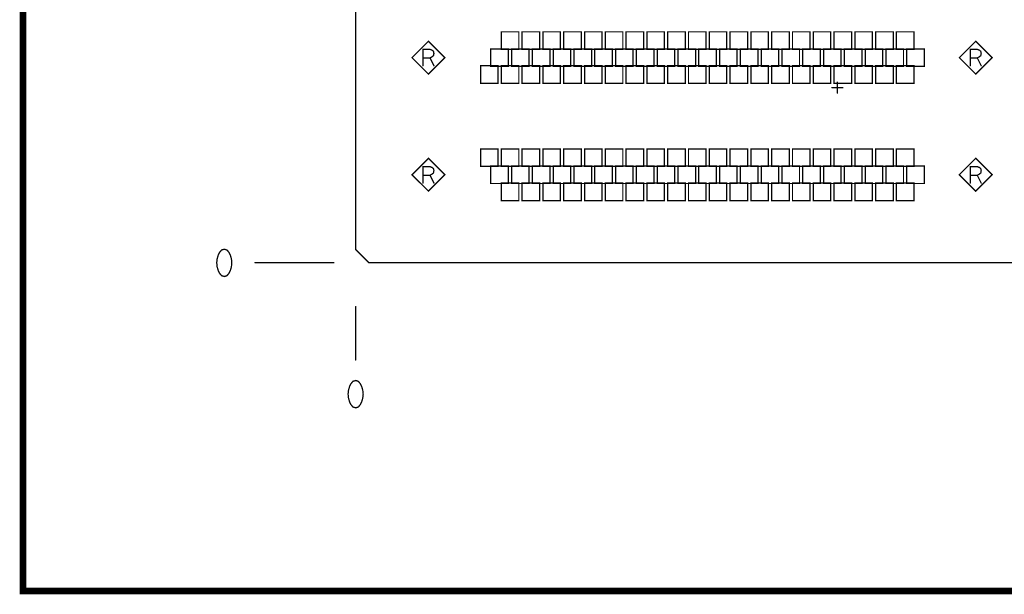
# Model space of a CAD drawing. Extents: x 28 to 61, y 24.9 to 46.
# Tile 1 of 51: x 28 to 32.5, y 24.9 to 27.6. Entities that reach past the tile are written whole.
import ezdxf

# ---------------------------------------------------------------- set-up
doc = ezdxf.new("R2010")
doc.units = 0
doc.layers.add('1', color=2, linetype='CONTINUOUS')

msp = doc.modelspace()

# ---------------------------------------------------------------- linework, layer by layer
at = {"layer": '1'}
for points, const_width in [([(27.97, 24.965), (60.97, 24.965), (60.97, 45.965), (27.97, 45.965), (27.97, 24.965)], 0.03), ([(29.49, 26.525), (29.55, 26.465), (46.37, 26.465), (46.43, 26.525), (46.43, 32.855), (46.37, 32.915), (29.55, 32.915), (29.49, 32.855), (29.49, 26.525)], 0.006), ([(29.897, 27.402), (29.822, 27.477), (29.747, 27.402), (29.822, 27.327), (29.897, 27.402)], 0.006), ([(30.155, 27.44), (30.235, 27.44), (30.235, 27.52), (30.155, 27.52), (30.155, 27.44)], 0.006), ([(30.25, 27.44), (30.33, 27.44), (30.33, 27.52), (30.25, 27.52), (30.25, 27.44)], 0.006), ([(30.345, 27.44), (30.425, 27.44), (30.425, 27.52), (30.345, 27.52), (30.345, 27.44)], 0.006), ([(30.44, 27.44), (30.52, 27.44), (30.52, 27.52), (30.44, 27.52), (30.44, 27.44)], 0.006), ([(30.535, 27.44), (30.615, 27.44), (30.615, 27.52), (30.535, 27.52), (30.535, 27.44)], 0.006), ([(30.63, 27.44), (30.71, 27.44), (30.71, 27.52), (30.63, 27.52), (30.63, 27.44)], 0.006), ([(30.725, 27.44), (30.805, 27.44), (30.805, 27.52), (30.725, 27.52), (30.725, 27.44)], 0.006), ([(30.82, 27.44), (30.9, 27.44), (30.9, 27.52), (30.82, 27.52), (30.82, 27.44)], 0.006), ([(30.915, 27.44), (30.995, 27.44), (30.995, 27.52), (30.915, 27.52), (30.915, 27.44)], 0.006), ([(31.01, 27.44), (31.09, 27.44), (31.09, 27.52), (31.01, 27.52), (31.01, 27.44)], 0.006), ([(31.105, 27.44), (31.185, 27.44), (31.185, 27.52), (31.105, 27.52), (31.105, 27.44)], 0.006), ([(31.2, 27.44), (31.28, 27.44), (31.28, 27.52), (31.2, 27.52), (31.2, 27.44)], 0.006), ([(31.295, 27.44), (31.375, 27.44), (31.375, 27.52), (31.295, 27.52), (31.295, 27.44)], 0.006), ([(31.39, 27.44), (31.47, 27.44), (31.47, 27.52), (31.39, 27.52), (31.39, 27.44)], 0.006), ([(31.485, 27.44), (31.565, 27.44), (31.565, 27.52), (31.485, 27.52), (31.485, 27.44)], 0.006), ([(31.58, 27.44), (31.66, 27.44), (31.66, 27.52), (31.58, 27.52), (31.58, 27.44)], 0.006), ([(31.675, 27.44), (31.755, 27.44), (31.755, 27.52), (31.675, 27.52), (31.675, 27.44)], 0.006), ([(31.77, 27.44), (31.85, 27.44), (31.85, 27.52), (31.77, 27.52), (31.77, 27.44)], 0.006), ([(31.865, 27.44), (31.945, 27.44), (31.945, 27.52), (31.865, 27.52), (31.865, 27.44)], 0.006), ([(31.96, 27.44), (32.04, 27.44), (32.04, 27.52), (31.96, 27.52), (31.96, 27.44)], 0.006), ([(32.397, 27.402), (32.322, 27.477), (32.247, 27.402), (32.322, 27.327), (32.397, 27.402)], 0.006), ([(29.797, 27.365), (29.797, 27.44), (29.829, 27.44), (29.839, 27.436), (29.845, 27.431), (29.847, 27.421), (29.845, 27.411), (29.837, 27.405), (29.829, 27.401), (29.797, 27.401)], 0.006), ([(30.107, 27.362), (30.187, 27.362), (30.187, 27.442), (30.107, 27.442), (30.107, 27.362)], 0.006), ([(30.202, 27.362), (30.282, 27.362), (30.282, 27.442), (30.202, 27.442), (30.202, 27.362)], 0.006), ([(30.297, 27.362), (30.377, 27.362), (30.377, 27.442), (30.297, 27.442), (30.297, 27.362)], 0.006), ([(30.392, 27.362), (30.472, 27.362), (30.472, 27.442), (30.392, 27.442), (30.392, 27.362)], 0.006), ([(30.487, 27.362), (30.567, 27.362), (30.567, 27.442), (30.487, 27.442), (30.487, 27.362)], 0.006), ([(30.582, 27.362), (30.662, 27.362), (30.662, 27.442), (30.582, 27.442), (30.582, 27.362)], 0.006), ([(30.677, 27.362), (30.757, 27.362), (30.757, 27.442), (30.677, 27.442), (30.677, 27.362)], 0.006), ([(30.772, 27.362), (30.852, 27.362), (30.852, 27.442), (30.772, 27.442), (30.772, 27.362)], 0.006), ([(30.867, 27.362), (30.947, 27.362), (30.947, 27.442), (30.867, 27.442), (30.867, 27.362)], 0.006), ([(30.962, 27.362), (31.042, 27.362), (31.042, 27.442), (30.962, 27.442), (30.962, 27.362)], 0.006), ([(31.057, 27.362), (31.137, 27.362), (31.137, 27.442), (31.057, 27.442), (31.057, 27.362)], 0.006), ([(31.152, 27.362), (31.232, 27.362), (31.232, 27.442), (31.152, 27.442), (31.152, 27.362)], 0.006), ([(31.247, 27.362), (31.327, 27.362), (31.327, 27.442), (31.247, 27.442), (31.247, 27.362)], 0.006), ([(31.342, 27.362), (31.422, 27.362), (31.422, 27.442), (31.342, 27.442), (31.342, 27.362)], 0.006), ([(31.437, 27.362), (31.517, 27.362), (31.517, 27.442), (31.437, 27.442), (31.437, 27.362)], 0.006), ([(31.532, 27.362), (31.612, 27.362), (31.612, 27.442), (31.532, 27.442), (31.532, 27.362)], 0.006), ([(31.627, 27.362), (31.707, 27.362), (31.707, 27.442), (31.627, 27.442), (31.627, 27.362)], 0.006), ([(31.722, 27.362), (31.802, 27.362), (31.802, 27.442), (31.722, 27.442), (31.722, 27.362)], 0.006), ([(31.817, 27.362), (31.897, 27.362), (31.897, 27.442), (31.817, 27.442), (31.817, 27.362)], 0.006), ([(31.912, 27.362), (31.992, 27.362), (31.992, 27.442), (31.912, 27.442), (31.912, 27.362)], 0.006), ([(32.007, 27.362), (32.087, 27.362), (32.087, 27.442), (32.007, 27.442), (32.007, 27.362)], 0.006), ([(32.297, 27.365), (32.297, 27.44), (32.329, 27.44), (32.339, 27.436), (32.345, 27.431), (32.347, 27.421), (32.345, 27.411), (32.337, 27.405), (32.329, 27.401), (32.297, 27.401)], 0.006), ([(29.829, 27.401), (29.847, 27.365)], 0.006), ([(32.329, 27.401), (32.347, 27.365)], 0.006), ([(30.06, 27.285), (30.14, 27.285), (30.14, 27.365), (30.06, 27.365), (30.06, 27.285)], 0.006), ([(30.155, 27.285), (30.235, 27.285), (30.235, 27.365), (30.155, 27.365), (30.155, 27.285)], 0.006), ([(30.25, 27.285), (30.33, 27.285), (30.33, 27.365), (30.25, 27.365), (30.25, 27.285)], 0.006), ([(30.345, 27.285), (30.425, 27.285), (30.425, 27.365), (30.345, 27.365), (30.345, 27.285)], 0.006), ([(30.44, 27.285), (30.52, 27.285), (30.52, 27.365), (30.44, 27.365), (30.44, 27.285)], 0.006), ([(30.535, 27.285), (30.615, 27.285), (30.615, 27.365), (30.535, 27.365), (30.535, 27.285)], 0.006), ([(30.63, 27.285), (30.71, 27.285), (30.71, 27.365), (30.63, 27.365), (30.63, 27.285)], 0.006), ([(30.725, 27.285), (30.805, 27.285), (30.805, 27.365), (30.725, 27.365), (30.725, 27.285)], 0.006), ([(30.82, 27.285), (30.9, 27.285), (30.9, 27.365), (30.82, 27.365), (30.82, 27.285)], 0.006), ([(30.915, 27.285), (30.995, 27.285), (30.995, 27.365), (30.915, 27.365), (30.915, 27.285)], 0.006), ([(31.01, 27.285), (31.09, 27.285), (31.09, 27.365), (31.01, 27.365), (31.01, 27.285)], 0.006), ([(31.105, 27.285), (31.185, 27.285), (31.185, 27.365), (31.105, 27.365), (31.105, 27.285)], 0.006), ([(31.2, 27.285), (31.28, 27.285), (31.28, 27.365), (31.2, 27.365), (31.2, 27.285)], 0.006), ([(31.295, 27.285), (31.375, 27.285), (31.375, 27.365), (31.295, 27.365), (31.295, 27.285)], 0.006), ([(31.39, 27.285), (31.47, 27.285), (31.47, 27.365), (31.39, 27.365), (31.39, 27.285)], 0.006), ([(31.485, 27.285), (31.565, 27.285), (31.565, 27.365), (31.485, 27.365), (31.485, 27.285)], 0.006), ([(31.58, 27.285), (31.66, 27.285), (31.66, 27.365), (31.58, 27.365), (31.58, 27.285)], 0.006), ([(31.675, 27.285), (31.755, 27.285), (31.755, 27.365), (31.675, 27.365), (31.675, 27.285)], 0.006), ([(31.77, 27.285), (31.85, 27.285), (31.85, 27.365), (31.77, 27.365), (31.77, 27.285)], 0.006), ([(31.865, 27.285), (31.945, 27.285), (31.945, 27.365), (31.865, 27.365), (31.865, 27.285)], 0.006), ([(31.96, 27.285), (32.04, 27.285), (32.04, 27.365), (31.96, 27.365), (31.96, 27.285)], 0.006), ([(31.665, 27.265), (31.715, 27.265)], 0.006), ([(31.69, 27.24), (31.69, 27.29)], 0.006), ([(30.06, 26.905), (30.14, 26.905), (30.14, 26.985), (30.06, 26.985), (30.06, 26.905)], 0.006), ([(30.155, 26.905), (30.235, 26.905), (30.235, 26.985), (30.155, 26.985), (30.155, 26.905)], 0.006), ([(30.25, 26.905), (30.33, 26.905), (30.33, 26.985), (30.25, 26.985), (30.25, 26.905)], 0.006), ([(30.345, 26.905), (30.425, 26.905), (30.425, 26.985), (30.345, 26.985), (30.345, 26.905)], 0.006), ([(30.44, 26.905), (30.52, 26.905), (30.52, 26.985), (30.44, 26.985), (30.44, 26.905)], 0.006), ([(30.535, 26.905), (30.615, 26.905), (30.615, 26.985), (30.535, 26.985), (30.535, 26.905)], 0.006), ([(30.63, 26.905), (30.71, 26.905), (30.71, 26.985), (30.63, 26.985), (30.63, 26.905)], 0.006), ([(30.725, 26.905), (30.805, 26.905), (30.805, 26.985), (30.725, 26.985), (30.725, 26.905)], 0.006), ([(30.82, 26.905), (30.9, 26.905), (30.9, 26.985), (30.82, 26.985), (30.82, 26.905)], 0.006), ([(30.915, 26.905), (30.995, 26.905), (30.995, 26.985), (30.915, 26.985), (30.915, 26.905)], 0.006), ([(31.01, 26.905), (31.09, 26.905), (31.09, 26.985), (31.01, 26.985), (31.01, 26.905)], 0.006), ([(31.105, 26.905), (31.185, 26.905), (31.185, 26.985), (31.105, 26.985), (31.105, 26.905)], 0.006), ([(31.2, 26.905), (31.28, 26.905), (31.28, 26.985), (31.2, 26.985), (31.2, 26.905)], 0.006), ([(31.295, 26.905), (31.375, 26.905), (31.375, 26.985), (31.295, 26.985), (31.295, 26.905)], 0.006), ([(31.39, 26.905), (31.47, 26.905), (31.47, 26.985), (31.39, 26.985), (31.39, 26.905)], 0.006), ([(31.485, 26.905), (31.565, 26.905), (31.565, 26.985), (31.485, 26.985), (31.485, 26.905)], 0.006), ([(31.58, 26.905), (31.66, 26.905), (31.66, 26.985), (31.58, 26.985), (31.58, 26.905)], 0.006), ([(31.675, 26.905), (31.755, 26.905), (31.755, 26.985), (31.675, 26.985), (31.675, 26.905)], 0.006), ([(31.77, 26.905), (31.85, 26.905), (31.85, 26.985), (31.77, 26.985), (31.77, 26.905)], 0.006), ([(31.865, 26.905), (31.945, 26.905), (31.945, 26.985), (31.865, 26.985), (31.865, 26.905)], 0.006), ([(31.96, 26.905), (32.04, 26.905), (32.04, 26.985), (31.96, 26.985), (31.96, 26.905)], 0.006), ([(29.897, 26.867), (29.822, 26.942), (29.747, 26.867), (29.822, 26.792), (29.897, 26.867)], 0.006), ([(32.397, 26.867), (32.322, 26.942), (32.247, 26.867), (32.322, 26.792), (32.397, 26.867)], 0.006), ([(29.797, 26.829), (29.797, 26.904), (29.829, 26.904), (29.839, 26.9), (29.845, 26.895), (29.847, 26.885), (29.845, 26.875), (29.837, 26.869), (29.829, 26.865), (29.797, 26.865)], 0.006), ([(30.107, 26.827), (30.187, 26.827), (30.187, 26.907), (30.107, 26.907), (30.107, 26.827)], 0.006), ([(30.202, 26.827), (30.282, 26.827), (30.282, 26.907), (30.202, 26.907), (30.202, 26.827)], 0.006), ([(30.297, 26.827), (30.377, 26.827), (30.377, 26.907), (30.297, 26.907), (30.297, 26.827)], 0.006), ([(30.392, 26.827), (30.472, 26.827), (30.472, 26.907), (30.392, 26.907), (30.392, 26.827)], 0.006), ([(30.487, 26.827), (30.567, 26.827), (30.567, 26.907), (30.487, 26.907), (30.487, 26.827)], 0.006), ([(30.582, 26.827), (30.662, 26.827), (30.662, 26.907), (30.582, 26.907), (30.582, 26.827)], 0.006), ([(30.677, 26.827), (30.757, 26.827), (30.757, 26.907), (30.677, 26.907), (30.677, 26.827)], 0.006), ([(30.772, 26.827), (30.852, 26.827), (30.852, 26.907), (30.772, 26.907), (30.772, 26.827)], 0.006), ([(30.867, 26.827), (30.947, 26.827), (30.947, 26.907), (30.867, 26.907), (30.867, 26.827)], 0.006), ([(30.962, 26.827), (31.042, 26.827), (31.042, 26.907), (30.962, 26.907), (30.962, 26.827)], 0.006), ([(31.057, 26.827), (31.137, 26.827), (31.137, 26.907), (31.057, 26.907), (31.057, 26.827)], 0.006), ([(31.152, 26.827), (31.232, 26.827), (31.232, 26.907), (31.152, 26.907), (31.152, 26.827)], 0.006), ([(31.247, 26.827), (31.327, 26.827), (31.327, 26.907), (31.247, 26.907), (31.247, 26.827)], 0.006), ([(31.342, 26.827), (31.422, 26.827), (31.422, 26.907), (31.342, 26.907), (31.342, 26.827)], 0.006), ([(31.437, 26.827), (31.517, 26.827), (31.517, 26.907), (31.437, 26.907), (31.437, 26.827)], 0.006), ([(31.532, 26.827), (31.612, 26.827), (31.612, 26.907), (31.532, 26.907), (31.532, 26.827)], 0.006), ([(31.627, 26.827), (31.707, 26.827), (31.707, 26.907), (31.627, 26.907), (31.627, 26.827)], 0.006), ([(31.722, 26.827), (31.802, 26.827), (31.802, 26.907), (31.722, 26.907), (31.722, 26.827)], 0.006), ([(31.817, 26.827), (31.897, 26.827), (31.897, 26.907), (31.817, 26.907), (31.817, 26.827)], 0.006), ([(31.912, 26.827), (31.992, 26.827), (31.992, 26.907), (31.912, 26.907), (31.912, 26.827)], 0.006), ([(32.007, 26.827), (32.087, 26.827), (32.087, 26.907), (32.007, 26.907), (32.007, 26.827)], 0.006), ([(32.297, 26.829), (32.297, 26.904), (32.329, 26.904), (32.339, 26.9), (32.345, 26.895), (32.347, 26.885), (32.345, 26.875), (32.337, 26.869), (32.329, 26.865), (32.297, 26.865)], 0.006), ([(29.829, 26.865), (29.847, 26.829)], 0.006), ([(32.329, 26.865), (32.347, 26.829)], 0.006), ([(30.155, 26.749), (30.235, 26.749), (30.235, 26.829), (30.155, 26.829), (30.155, 26.749)], 0.006), ([(30.25, 26.749), (30.33, 26.749), (30.33, 26.829), (30.25, 26.829), (30.25, 26.749)], 0.006), ([(30.345, 26.749), (30.425, 26.749), (30.425, 26.829), (30.345, 26.829), (30.345, 26.749)], 0.006), ([(30.44, 26.749), (30.52, 26.749), (30.52, 26.829), (30.44, 26.829), (30.44, 26.749)], 0.006), ([(30.535, 26.749), (30.615, 26.749), (30.615, 26.829), (30.535, 26.829), (30.535, 26.749)], 0.006), ([(30.63, 26.749), (30.71, 26.749), (30.71, 26.829), (30.63, 26.829), (30.63, 26.749)], 0.006), ([(30.725, 26.749), (30.805, 26.749), (30.805, 26.829), (30.725, 26.829), (30.725, 26.749)], 0.006), ([(30.82, 26.749), (30.9, 26.749), (30.9, 26.829), (30.82, 26.829), (30.82, 26.749)], 0.006), ([(30.915, 26.749), (30.995, 26.749), (30.995, 26.829), (30.915, 26.829), (30.915, 26.749)], 0.006), ([(31.01, 26.749), (31.09, 26.749), (31.09, 26.829), (31.01, 26.829), (31.01, 26.749)], 0.006), ([(31.105, 26.749), (31.185, 26.749), (31.185, 26.829), (31.105, 26.829), (31.105, 26.749)], 0.006), ([(31.2, 26.749), (31.28, 26.749), (31.28, 26.829), (31.2, 26.829), (31.2, 26.749)], 0.006), ([(31.295, 26.749), (31.375, 26.749), (31.375, 26.829), (31.295, 26.829), (31.295, 26.749)], 0.006), ([(31.39, 26.749), (31.47, 26.749), (31.47, 26.829), (31.39, 26.829), (31.39, 26.749)], 0.006), ([(31.485, 26.749), (31.565, 26.749), (31.565, 26.829), (31.485, 26.829), (31.485, 26.749)], 0.006), ([(31.58, 26.749), (31.66, 26.749), (31.66, 26.829), (31.58, 26.829), (31.58, 26.749)], 0.006), ([(31.675, 26.749), (31.755, 26.749), (31.755, 26.829), (31.675, 26.829), (31.675, 26.749)], 0.006), ([(31.77, 26.749), (31.85, 26.749), (31.85, 26.829), (31.77, 26.829), (31.77, 26.749)], 0.006), ([(31.865, 26.749), (31.945, 26.749), (31.945, 26.829), (31.865, 26.829), (31.865, 26.749)], 0.006), ([(31.96, 26.749), (32.04, 26.749), (32.04, 26.829), (31.96, 26.829), (31.96, 26.749)], 0.006), ([(28.89, 26.527), (28.877, 26.523), (28.868, 26.512), (28.862, 26.5), (28.857, 26.483), (28.855, 26.465), (28.857, 26.446), (28.862, 26.429), (28.868, 26.417), (28.877, 26.406), (28.89, 26.402), (28.902, 26.406), (28.911, 26.417), (28.917, 26.429), (28.922, 26.446), (28.924, 26.465), (28.922, 26.483), (28.917, 26.5), (28.911, 26.512), (28.902, 26.523), (28.89, 26.527)], 0.006), ([(29.39, 26.465), (29.03, 26.465)], 0.006), ([(29.49, 26.265), (29.49, 26.021)], 0.006), ([(29.49, 25.927), (29.477, 25.923), (29.468, 25.912), (29.462, 25.9), (29.457, 25.883), (29.455, 25.865), (29.457, 25.846), (29.462, 25.829), (29.468, 25.817), (29.477, 25.806), (29.49, 25.802), (29.502, 25.806), (29.511, 25.817), (29.517, 25.829), (29.522, 25.846), (29.524, 25.865), (29.522, 25.883), (29.517, 25.9), (29.511, 25.912), (29.502, 25.923), (29.49, 25.927)], 0.006)]:
    msp.add_lwpolyline(points, dxfattribs=dict(at, const_width=const_width))
for points, const_width in [([(30.1565, 27.44, 1), (30.1535, 27.44, 1)], 0.003), ([(30.1565, 27.44, 1), (30.1535, 27.44, 1)], 0.003), ([(30.2515, 27.44, 1), (30.2485, 27.44, 1)], 0.003), ([(30.2515, 27.44, 1), (30.2485, 27.44, 1)], 0.003), ([(30.3465, 27.44, 1), (30.3435, 27.44, 1)], 0.003), ([(30.3465, 27.44, 1), (30.3435, 27.44, 1)], 0.003), ([(30.4415, 27.44, 1), (30.4385, 27.44, 1)], 0.003), ([(30.4415, 27.44, 1), (30.4385, 27.44, 1)], 0.003), ([(30.5365, 27.44, 1), (30.5335, 27.44, 1)], 0.003), ([(30.5365, 27.44, 1), (30.5335, 27.44, 1)], 0.003), ([(30.6315, 27.44, 1), (30.6285, 27.44, 1)], 0.003), ([(30.6315, 27.44, 1), (30.6285, 27.44, 1)], 0.003), ([(30.7265, 27.44, 1), (30.7235, 27.44, 1)], 0.003), ([(30.7265, 27.44, 1), (30.7235, 27.44, 1)], 0.003), ([(30.8215, 27.44, 1), (30.8185, 27.44, 1)], 0.003), ([(30.8215, 27.44, 1), (30.8185, 27.44, 1)], 0.003), ([(30.9165, 27.44, 1), (30.9135, 27.44, 1)], 0.003), ([(30.9165, 27.44, 1), (30.9135, 27.44, 1)], 0.003), ([(31.0115, 27.44, 1), (31.0085, 27.44, 1)], 0.003), ([(31.0115, 27.44, 1), (31.0085, 27.44, 1)], 0.003), ([(31.1065, 27.44, 1), (31.1035, 27.44, 1)], 0.003), ([(31.1065, 27.44, 1), (31.1035, 27.44, 1)], 0.003), ([(31.2015, 27.44, 1), (31.1985, 27.44, 1)], 0.003), ([(31.2015, 27.44, 1), (31.1985, 27.44, 1)], 0.003), ([(31.2965, 27.44, 1), (31.2935, 27.44, 1)], 0.003), ([(31.2965, 27.44, 1), (31.2935, 27.44, 1)], 0.003), ([(31.3915, 27.44, 1), (31.3885, 27.44, 1)], 0.003), ([(31.3915, 27.44, 1), (31.3885, 27.44, 1)], 0.003), ([(31.4865, 27.44, 1), (31.4835, 27.44, 1)], 0.003), ([(31.4865, 27.44, 1), (31.4835, 27.44, 1)], 0.003), ([(31.5815, 27.44, 1), (31.5785, 27.44, 1)], 0.003), ([(31.5815, 27.44, 1), (31.5785, 27.44, 1)], 0.003), ([(31.6765, 27.44, 1), (31.6735, 27.44, 1)], 0.003), ([(31.6765, 27.44, 1), (31.6735, 27.44, 1)], 0.003), ([(31.7715, 27.44, 1), (31.7685, 27.44, 1)], 0.003), ([(31.7715, 27.44, 1), (31.7685, 27.44, 1)], 0.003), ([(31.8665, 27.44, 1), (31.8635, 27.44, 1)], 0.003), ([(31.8665, 27.44, 1), (31.8635, 27.44, 1)], 0.003), ([(31.9615, 27.44, 1), (31.9585, 27.44, 1)], 0.003), ([(31.9615, 27.44, 1), (31.9585, 27.44, 1)], 0.003), ([(29.7985, 27.401, 1), (29.7955, 27.401, 1)], 0.003), ([(29.8305, 27.401, 1), (29.8275, 27.401, 1)], 0.003), ([(29.8985, 27.402, 1), (29.8955, 27.402, 1)], 0.003), ([(29.8985, 27.402, 1), (29.8955, 27.402, 1)], 0.003), ([(32.2985, 27.401, 1), (32.2955, 27.401, 1)], 0.003), ([(32.3305, 27.401, 1), (32.3275, 27.401, 1)], 0.003), ([(32.3985, 27.402, 1), (32.3955, 27.402, 1)], 0.003), ([(32.3985, 27.402, 1), (32.3955, 27.402, 1)], 0.003), ([(29.7985, 27.365, 1), (29.7955, 27.365, 1)], 0.003), ([(29.8485, 27.365, 1), (29.8455, 27.365, 1)], 0.003), ([(30.1085, 27.362, 1), (30.1055, 27.362, 1)], 0.003), ([(30.1085, 27.362, 1), (30.1055, 27.362, 1)], 0.003), ([(30.2035, 27.362, 1), (30.2005, 27.362, 1)], 0.003), ([(30.2035, 27.362, 1), (30.2005, 27.362, 1)], 0.003), ([(30.2985, 27.362, 1), (30.2955, 27.362, 1)], 0.003), ([(30.2985, 27.362, 1), (30.2955, 27.362, 1)], 0.003), ([(30.3935, 27.362, 1), (30.3905, 27.362, 1)], 0.003), ([(30.3935, 27.362, 1), (30.3905, 27.362, 1)], 0.003), ([(30.4885, 27.362, 1), (30.4855, 27.362, 1)], 0.003), ([(30.4885, 27.362, 1), (30.4855, 27.362, 1)], 0.003), ([(30.5835, 27.362, 1), (30.5805, 27.362, 1)], 0.003), ([(30.5835, 27.362, 1), (30.5805, 27.362, 1)], 0.003), ([(30.6785, 27.362, 1), (30.6755, 27.362, 1)], 0.003), ([(30.6785, 27.362, 1), (30.6755, 27.362, 1)], 0.003), ([(30.7735, 27.362, 1), (30.7705, 27.362, 1)], 0.003), ([(30.7735, 27.362, 1), (30.7705, 27.362, 1)], 0.003), ([(30.8685, 27.362, 1), (30.8655, 27.362, 1)], 0.003), ([(30.8685, 27.362, 1), (30.8655, 27.362, 1)], 0.003), ([(30.9635, 27.362, 1), (30.9605, 27.362, 1)], 0.003), ([(30.9635, 27.362, 1), (30.9605, 27.362, 1)], 0.003), ([(31.0585, 27.362, 1), (31.0555, 27.362, 1)], 0.003), ([(31.0585, 27.362, 1), (31.0555, 27.362, 1)], 0.003), ([(31.1535, 27.362, 1), (31.1505, 27.362, 1)], 0.003), ([(31.1535, 27.362, 1), (31.1505, 27.362, 1)], 0.003), ([(31.2485, 27.362, 1), (31.2455, 27.362, 1)], 0.003), ([(31.2485, 27.362, 1), (31.2455, 27.362, 1)], 0.003), ([(31.3435, 27.362, 1), (31.3405, 27.362, 1)], 0.003), ([(31.3435, 27.362, 1), (31.3405, 27.362, 1)], 0.003), ([(31.4385, 27.362, 1), (31.4355, 27.362, 1)], 0.003), ([(31.4385, 27.362, 1), (31.4355, 27.362, 1)], 0.003), ([(31.5335, 27.362, 1), (31.5305, 27.362, 1)], 0.003), ([(31.5335, 27.362, 1), (31.5305, 27.362, 1)], 0.003), ([(31.6285, 27.362, 1), (31.6255, 27.362, 1)], 0.003), ([(31.6285, 27.362, 1), (31.6255, 27.362, 1)], 0.003), ([(31.7235, 27.362, 1), (31.7205, 27.362, 1)], 0.003), ([(31.7235, 27.362, 1), (31.7205, 27.362, 1)], 0.003), ([(31.8185, 27.362, 1), (31.8155, 27.362, 1)], 0.003), ([(31.8185, 27.362, 1), (31.8155, 27.362, 1)], 0.003), ([(31.9135, 27.362, 1), (31.9105, 27.362, 1)], 0.003), ([(31.9135, 27.362, 1), (31.9105, 27.362, 1)], 0.003), ([(32.0085, 27.362, 1), (32.0055, 27.362, 1)], 0.003), ([(32.0085, 27.362, 1), (32.0055, 27.362, 1)], 0.003), ([(32.2985, 27.365, 1), (32.2955, 27.365, 1)], 0.003), ([(32.3485, 27.365, 1), (32.3455, 27.365, 1)], 0.003), ([(30.0615, 27.285, 1), (30.0585, 27.285, 1)], 0.003), ([(30.0615, 27.285, 1), (30.0585, 27.285, 1)], 0.003), ([(30.1565, 27.285, 1), (30.1535, 27.285, 1)], 0.003), ([(30.1565, 27.285, 1), (30.1535, 27.285, 1)], 0.003), ([(30.2515, 27.285, 1), (30.2485, 27.285, 1)], 0.003), ([(30.2515, 27.285, 1), (30.2485, 27.285, 1)], 0.003), ([(30.3465, 27.285, 1), (30.3435, 27.285, 1)], 0.003), ([(30.3465, 27.285, 1), (30.3435, 27.285, 1)], 0.003), ([(30.4415, 27.285, 1), (30.4385, 27.285, 1)], 0.003), ([(30.4415, 27.285, 1), (30.4385, 27.285, 1)], 0.003), ([(30.5365, 27.285, 1), (30.5335, 27.285, 1)], 0.003), ([(30.5365, 27.285, 1), (30.5335, 27.285, 1)], 0.003), ([(30.6315, 27.285, 1), (30.6285, 27.285, 1)], 0.003), ([(30.6315, 27.285, 1), (30.6285, 27.285, 1)], 0.003), ([(30.7265, 27.285, 1), (30.7235, 27.285, 1)], 0.003), ([(30.7265, 27.285, 1), (30.7235, 27.285, 1)], 0.003), ([(30.8215, 27.285, 1), (30.8185, 27.285, 1)], 0.003), ([(30.8215, 27.285, 1), (30.8185, 27.285, 1)], 0.003), ([(30.9165, 27.285, 1), (30.9135, 27.285, 1)], 0.003), ([(30.9165, 27.285, 1), (30.9135, 27.285, 1)], 0.003), ([(31.0115, 27.285, 1), (31.0085, 27.285, 1)], 0.003), ([(31.0115, 27.285, 1), (31.0085, 27.285, 1)], 0.003), ([(31.1065, 27.285, 1), (31.1035, 27.285, 1)], 0.003), ([(31.1065, 27.285, 1), (31.1035, 27.285, 1)], 0.003), ([(31.2015, 27.285, 1), (31.1985, 27.285, 1)], 0.003), ([(31.2015, 27.285, 1), (31.1985, 27.285, 1)], 0.003), ([(31.2965, 27.285, 1), (31.2935, 27.285, 1)], 0.003), ([(31.2965, 27.285, 1), (31.2935, 27.285, 1)], 0.003), ([(31.3915, 27.285, 1), (31.3885, 27.285, 1)], 0.003), ([(31.3915, 27.285, 1), (31.3885, 27.285, 1)], 0.003), ([(31.4865, 27.285, 1), (31.4835, 27.285, 1)], 0.003), ([(31.4865, 27.285, 1), (31.4835, 27.285, 1)], 0.003), ([(31.5815, 27.285, 1), (31.5785, 27.285, 1)], 0.003), ([(31.5815, 27.285, 1), (31.5785, 27.285, 1)], 0.003), ([(31.6665, 27.265, 1), (31.6635, 27.265, 1)], 0.003), ([(31.6765, 27.285, 1), (31.6735, 27.285, 1)], 0.003), ([(31.6765, 27.285, 1), (31.6735, 27.285, 1)], 0.003), ([(31.6915, 27.29, 1), (31.6885, 27.29, 1)], 0.003), ([(31.7165, 27.265, 1), (31.7135, 27.265, 1)], 0.003), ([(31.7715, 27.285, 1), (31.7685, 27.285, 1)], 0.003), ([(31.7715, 27.285, 1), (31.7685, 27.285, 1)], 0.003), ([(31.8665, 27.285, 1), (31.8635, 27.285, 1)], 0.003), ([(31.8665, 27.285, 1), (31.8635, 27.285, 1)], 0.003), ([(31.9615, 27.285, 1), (31.9585, 27.285, 1)], 0.003), ([(31.9615, 27.285, 1), (31.9585, 27.285, 1)], 0.003), ([(31.6915, 27.24, 1), (31.6885, 27.24, 1)], 0.003), ([(30.0615, 26.905, 1), (30.0585, 26.905, 1)], 0.003), ([(30.0615, 26.905, 1), (30.0585, 26.905, 1)], 0.003), ([(30.1565, 26.905, 1), (30.1535, 26.905, 1)], 0.003), ([(30.1565, 26.905, 1), (30.1535, 26.905, 1)], 0.003), ([(30.2515, 26.905, 1), (30.2485, 26.905, 1)], 0.003), ([(30.2515, 26.905, 1), (30.2485, 26.905, 1)], 0.003), ([(30.3465, 26.905, 1), (30.3435, 26.905, 1)], 0.003), ([(30.3465, 26.905, 1), (30.3435, 26.905, 1)], 0.003), ([(30.4415, 26.905, 1), (30.4385, 26.905, 1)], 0.003), ([(30.4415, 26.905, 1), (30.4385, 26.905, 1)], 0.003), ([(30.5365, 26.905, 1), (30.5335, 26.905, 1)], 0.003), ([(30.5365, 26.905, 1), (30.5335, 26.905, 1)], 0.003), ([(30.6315, 26.905, 1), (30.6285, 26.905, 1)], 0.003), ([(30.6315, 26.905, 1), (30.6285, 26.905, 1)], 0.003), ([(30.7265, 26.905, 1), (30.7235, 26.905, 1)], 0.003), ([(30.7265, 26.905, 1), (30.7235, 26.905, 1)], 0.003), ([(30.8215, 26.905, 1), (30.8185, 26.905, 1)], 0.003), ([(30.8215, 26.905, 1), (30.8185, 26.905, 1)], 0.003), ([(30.9165, 26.905, 1), (30.9135, 26.905, 1)], 0.003), ([(30.9165, 26.905, 1), (30.9135, 26.905, 1)], 0.003), ([(31.0115, 26.905, 1), (31.0085, 26.905, 1)], 0.003), ([(31.0115, 26.905, 1), (31.0085, 26.905, 1)], 0.003), ([(31.1065, 26.905, 1), (31.1035, 26.905, 1)], 0.003), ([(31.1065, 26.905, 1), (31.1035, 26.905, 1)], 0.003), ([(31.2015, 26.905, 1), (31.1985, 26.905, 1)], 0.003), ([(31.2015, 26.905, 1), (31.1985, 26.905, 1)], 0.003), ([(31.2965, 26.905, 1), (31.2935, 26.905, 1)], 0.003), ([(31.2965, 26.905, 1), (31.2935, 26.905, 1)], 0.003), ([(31.3915, 26.905, 1), (31.3885, 26.905, 1)], 0.003), ([(31.3915, 26.905, 1), (31.3885, 26.905, 1)], 0.003), ([(31.4865, 26.905, 1), (31.4835, 26.905, 1)], 0.003), ([(31.4865, 26.905, 1), (31.4835, 26.905, 1)], 0.003), ([(31.5815, 26.905, 1), (31.5785, 26.905, 1)], 0.003), ([(31.5815, 26.905, 1), (31.5785, 26.905, 1)], 0.003), ([(31.6765, 26.905, 1), (31.6735, 26.905, 1)], 0.003), ([(31.6765, 26.905, 1), (31.6735, 26.905, 1)], 0.003), ([(31.7715, 26.905, 1), (31.7685, 26.905, 1)], 0.003), ([(31.7715, 26.905, 1), (31.7685, 26.905, 1)], 0.003), ([(31.8665, 26.905, 1), (31.8635, 26.905, 1)], 0.003), ([(31.8665, 26.905, 1), (31.8635, 26.905, 1)], 0.003), ([(31.9615, 26.905, 1), (31.9585, 26.905, 1)], 0.003), ([(31.9615, 26.905, 1), (31.9585, 26.905, 1)], 0.003), ([(29.7985, 26.865, 1), (29.7955, 26.865, 1)], 0.003), ([(29.8305, 26.865, 1), (29.8275, 26.865, 1)], 0.003), ([(29.8985, 26.867, 1), (29.8955, 26.867, 1)], 0.003), ([(29.8985, 26.867, 1), (29.8955, 26.867, 1)], 0.003), ([(32.2985, 26.865, 1), (32.2955, 26.865, 1)], 0.003), ([(32.3305, 26.865, 1), (32.3275, 26.865, 1)], 0.003), ([(32.3985, 26.867, 1), (32.3955, 26.867, 1)], 0.003), ([(32.3985, 26.867, 1), (32.3955, 26.867, 1)], 0.003), ([(29.7985, 26.829, 1), (29.7955, 26.829, 1)], 0.003), ([(29.8485, 26.829, 1), (29.8455, 26.829, 1)], 0.003), ([(30.1085, 26.827, 1), (30.1055, 26.827, 1)], 0.003), ([(30.1085, 26.827, 1), (30.1055, 26.827, 1)], 0.003), ([(30.2035, 26.827, 1), (30.2005, 26.827, 1)], 0.003), ([(30.2035, 26.827, 1), (30.2005, 26.827, 1)], 0.003), ([(30.2985, 26.827, 1), (30.2955, 26.827, 1)], 0.003), ([(30.2985, 26.827, 1), (30.2955, 26.827, 1)], 0.003), ([(30.3935, 26.827, 1), (30.3905, 26.827, 1)], 0.003), ([(30.3935, 26.827, 1), (30.3905, 26.827, 1)], 0.003), ([(30.4885, 26.827, 1), (30.4855, 26.827, 1)], 0.003), ([(30.4885, 26.827, 1), (30.4855, 26.827, 1)], 0.003), ([(30.5835, 26.827, 1), (30.5805, 26.827, 1)], 0.003), ([(30.5835, 26.827, 1), (30.5805, 26.827, 1)], 0.003), ([(30.6785, 26.827, 1), (30.6755, 26.827, 1)], 0.003), ([(30.6785, 26.827, 1), (30.6755, 26.827, 1)], 0.003), ([(30.7735, 26.827, 1), (30.7705, 26.827, 1)], 0.003), ([(30.7735, 26.827, 1), (30.7705, 26.827, 1)], 0.003), ([(30.8685, 26.827, 1), (30.8655, 26.827, 1)], 0.003), ([(30.8685, 26.827, 1), (30.8655, 26.827, 1)], 0.003), ([(30.9635, 26.827, 1), (30.9605, 26.827, 1)], 0.003), ([(30.9635, 26.827, 1), (30.9605, 26.827, 1)], 0.003), ([(31.0585, 26.827, 1), (31.0555, 26.827, 1)], 0.003), ([(31.0585, 26.827, 1), (31.0555, 26.827, 1)], 0.003), ([(31.1535, 26.827, 1), (31.1505, 26.827, 1)], 0.003), ([(31.1535, 26.827, 1), (31.1505, 26.827, 1)], 0.003), ([(31.2485, 26.827, 1), (31.2455, 26.827, 1)], 0.003), ([(31.2485, 26.827, 1), (31.2455, 26.827, 1)], 0.003), ([(31.3435, 26.827, 1), (31.3405, 26.827, 1)], 0.003), ([(31.3435, 26.827, 1), (31.3405, 26.827, 1)], 0.003), ([(31.4385, 26.827, 1), (31.4355, 26.827, 1)], 0.003), ([(31.4385, 26.827, 1), (31.4355, 26.827, 1)], 0.003), ([(31.5335, 26.827, 1), (31.5305, 26.827, 1)], 0.003), ([(31.5335, 26.827, 1), (31.5305, 26.827, 1)], 0.003), ([(31.6285, 26.827, 1), (31.6255, 26.827, 1)], 0.003), ([(31.6285, 26.827, 1), (31.6255, 26.827, 1)], 0.003), ([(31.7235, 26.827, 1), (31.7205, 26.827, 1)], 0.003), ([(31.7235, 26.827, 1), (31.7205, 26.827, 1)], 0.003), ([(31.8185, 26.827, 1), (31.8155, 26.827, 1)], 0.003), ([(31.8185, 26.827, 1), (31.8155, 26.827, 1)], 0.003), ([(31.9135, 26.827, 1), (31.9105, 26.827, 1)], 0.003), ([(31.9135, 26.827, 1), (31.9105, 26.827, 1)], 0.003), ([(32.0085, 26.827, 1), (32.0055, 26.827, 1)], 0.003), ([(32.0085, 26.827, 1), (32.0055, 26.827, 1)], 0.003), ([(32.2985, 26.829, 1), (32.2955, 26.829, 1)], 0.003), ([(32.3485, 26.829, 1), (32.3455, 26.829, 1)], 0.003), ([(30.1565, 26.749, 1), (30.1535, 26.749, 1)], 0.003), ([(30.1565, 26.749, 1), (30.1535, 26.749, 1)], 0.003), ([(30.2515, 26.749, 1), (30.2485, 26.749, 1)], 0.003), ([(30.2515, 26.749, 1), (30.2485, 26.749, 1)], 0.003), ([(30.3465, 26.749, 1), (30.3435, 26.749, 1)], 0.003), ([(30.3465, 26.749, 1), (30.3435, 26.749, 1)], 0.003), ([(30.4415, 26.749, 1), (30.4385, 26.749, 1)], 0.003), ([(30.4415, 26.749, 1), (30.4385, 26.749, 1)], 0.003), ([(30.5365, 26.749, 1), (30.5335, 26.749, 1)], 0.003), ([(30.5365, 26.749, 1), (30.5335, 26.749, 1)], 0.003), ([(30.6315, 26.749, 1), (30.6285, 26.749, 1)], 0.003), ([(30.6315, 26.749, 1), (30.6285, 26.749, 1)], 0.003), ([(30.7265, 26.749, 1), (30.7235, 26.749, 1)], 0.003), ([(30.7265, 26.749, 1), (30.7235, 26.749, 1)], 0.003), ([(30.8215, 26.749, 1), (30.8185, 26.749, 1)], 0.003), ([(30.8215, 26.749, 1), (30.8185, 26.749, 1)], 0.003), ([(30.9165, 26.749, 1), (30.9135, 26.749, 1)], 0.003), ([(30.9165, 26.749, 1), (30.9135, 26.749, 1)], 0.003), ([(31.0115, 26.749, 1), (31.0085, 26.749, 1)], 0.003), ([(31.0115, 26.749, 1), (31.0085, 26.749, 1)], 0.003), ([(31.1065, 26.749, 1), (31.1035, 26.749, 1)], 0.003), ([(31.1065, 26.749, 1), (31.1035, 26.749, 1)], 0.003), ([(31.2015, 26.749, 1), (31.1985, 26.749, 1)], 0.003), ([(31.2015, 26.749, 1), (31.1985, 26.749, 1)], 0.003), ([(31.2965, 26.749, 1), (31.2935, 26.749, 1)], 0.003), ([(31.2965, 26.749, 1), (31.2935, 26.749, 1)], 0.003), ([(31.3915, 26.749, 1), (31.3885, 26.749, 1)], 0.003), ([(31.3915, 26.749, 1), (31.3885, 26.749, 1)], 0.003), ([(31.4865, 26.749, 1), (31.4835, 26.749, 1)], 0.003), ([(31.4865, 26.749, 1), (31.4835, 26.749, 1)], 0.003), ([(31.5815, 26.749, 1), (31.5785, 26.749, 1)], 0.003), ([(31.5815, 26.749, 1), (31.5785, 26.749, 1)], 0.003), ([(31.6765, 26.749, 1), (31.6735, 26.749, 1)], 0.003), ([(31.6765, 26.749, 1), (31.6735, 26.749, 1)], 0.003), ([(31.7715, 26.749, 1), (31.7685, 26.749, 1)], 0.003), ([(31.7715, 26.749, 1), (31.7685, 26.749, 1)], 0.003), ([(31.8665, 26.749, 1), (31.8635, 26.749, 1)], 0.003), ([(31.8665, 26.749, 1), (31.8635, 26.749, 1)], 0.003), ([(31.9615, 26.749, 1), (31.9585, 26.749, 1)], 0.003), ([(31.9615, 26.749, 1), (31.9585, 26.749, 1)], 0.003), ([(28.8915, 26.527, 1), (28.8885, 26.527, 1)], 0.003), ([(28.8915, 26.527, 1), (28.8885, 26.527, 1)], 0.003), ([(29.4915, 26.525, 1), (29.4885, 26.525, 1)], 0.003), ([(29.4915, 26.525, 1), (29.4885, 26.525, 1)], 0.003), ([(29.0315, 26.465, 1), (29.0285, 26.465, 1)], 0.003), ([(29.3915, 26.465, 1), (29.3885, 26.465, 1)], 0.003), ([(29.4915, 26.265, 1), (29.4885, 26.265, 1)], 0.003), ([(29.4915, 26.021, 1), (29.4885, 26.021, 1)], 0.003), ([(29.4915, 25.927, 1), (29.4885, 25.927, 1)], 0.003), ([(29.4915, 25.927, 1), (29.4885, 25.927, 1)], 0.003), ([(27.9775, 24.965, 1), (27.9625, 24.965, 1)], 0.015), ([(27.9775, 24.965, 1), (27.9625, 24.965, 1)], 0.015)]:
    msp.add_lwpolyline(points, format="xyb", close=True, dxfattribs=dict(at, const_width=const_width))

doc.saveas('drawing.dxf')
